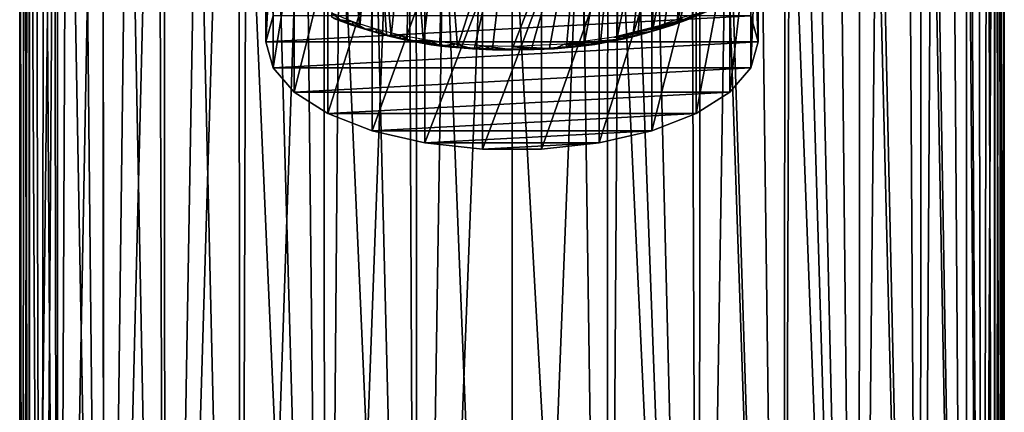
# Model space of a CAD drawing. Header units: millimetres. Extents: x -24 to 24, y -375 to 187.
# Tile 4 of 41: x -24 to 24, y 58 to 77. Entities that reach past the tile are written whole.
import ezdxf

# ---------------------------------------------------------------- set-up
doc = ezdxf.new("R2010")
doc.units = ezdxf.units.MM
doc.header["$LTSCALE"] = 19.07781
for name, color, linetype in [('10', 7, 'CONTINUOUS'), ('12', 7, 'CONTINUOUS'), ('20', 7, 'CONTINUOUS'), ('22', 7, 'CONTINUOUS'), ('24', 7, 'CONTINUOUS'), ('38', 7, 'CONTINUOUS'), ('44', 7, 'CONTINUOUS'), ('45', 7, 'CONTINUOUS'), ('46', 7, 'CONTINUOUS'), ('7', 7, 'CONTINUOUS'), ('9', 7, 'CONTINUOUS')]:
    doc.layers.add(name, color=color, linetype=linetype)

msp = doc.modelspace()

# ---------------------------------------------------------------- linework, layer by layer
at = {"layer": '10', "color": 7, "linetype": 'CONTINUOUS', "true_color": 0xa2afbf}
for points in [[(-8.79, 77.103, 106.361), (-8.357, 76.788, 105.255), (-7.759, 76.688, 105.51), (-8.79, 77.103, 106.361)], [(-8.357, 76.788, 105.255), (-7.76, 76.552, 104.669), (-7.759, 76.688, 105.51), (-8.357, 76.788, 105.255)], [(-7.76, 76.552, 104.669), (-7.177, 76.345, 104.102), (-7.759, 76.688, 105.51), (-7.76, 76.552, 104.669)], [(-7.759, 76.688, 105.51), (-7.177, 76.345, 104.102), (-6.627, 76.327, 104.77), (-7.759, 76.688, 105.51)], [(-7.177, 76.345, 104.102), (-6.605, 76.163, 103.566), (-6.627, 76.327, 104.77), (-7.177, 76.345, 104.102)], [(-6.605, 76.163, 103.566), (-6.052, 76.006, 103.051), (-6.627, 76.327, 104.77), (-6.605, 76.163, 103.566)], [(-6.627, 76.327, 104.77), (-6.052, 76.006, 103.051), (-5.409, 76.025, 104.151), (-6.627, 76.327, 104.77)], [(7.383, 76.488, 104.803), (7.182, 76.493, 105.11), (4.969, 75.935, 103.966), (7.383, 76.488, 104.803)], [(7.584, 76.487, 104.496), (7.383, 76.488, 104.803), (4.969, 75.935, 103.966), (7.584, 76.487, 104.496)], [(6.757, 76.209, 103.706), (7.584, 76.487, 104.496), (4.969, 75.935, 103.966), (6.757, 76.209, 103.706)], [(-6.052, 76.006, 103.051), (-5.51, 75.87, 102.56), (-5.409, 76.025, 104.151), (-6.052, 76.006, 103.051)], [(-5.51, 75.87, 102.56), (-4.975, 75.753, 102.099), (-5.409, 76.025, 104.151), (-5.51, 75.87, 102.56)], [(-5.409, 76.025, 104.151), (-4.975, 75.753, 102.099), (-4.12, 75.786, 103.661), (-5.409, 76.025, 104.151)], [(2.54, 75.59, 103.259), (5.463, 75.859, 102.521), (4.969, 75.935, 103.966), (2.54, 75.59, 103.259)], [(4.958, 75.749, 102.082), (5.463, 75.859, 102.521), (2.54, 75.59, 103.259), (4.958, 75.749, 102.082)], [(6.054, 76.006, 103.053), (6.757, 76.209, 103.706), (4.969, 75.935, 103.966), (6.054, 76.006, 103.053)], [(5.463, 75.859, 102.521), (6.054, 76.006, 103.053), (4.969, 75.935, 103.966), (5.463, 75.859, 102.521)], [(-4.975, 75.753, 102.099), (-4.455, 75.654, 101.661), (-4.12, 75.786, 103.661), (-4.975, 75.753, 102.099)], [(-4.455, 75.654, 101.661), (-3.94, 75.57, 101.253), (-4.12, 75.786, 103.661), (-4.455, 75.654, 101.661)], [(-3.94, 75.57, 101.253), (-3.431, 75.501, 100.872), (-4.12, 75.786, 103.661), (-3.94, 75.57, 101.253)], [(-4.12, 75.786, 103.661), (-3.431, 75.501, 100.872), (-2.777, 75.613, 103.306), (-4.12, 75.786, 103.661)], [(-3.431, 75.501, 100.872), (-2.93, 75.445, 100.52), (-2.777, 75.613, 103.306), (-3.431, 75.501, 100.872)], [(-2.93, 75.445, 100.52), (-1.932, 75.366, 99.935), (-2.777, 75.613, 103.306), (-2.93, 75.445, 100.52)], [(-2.777, 75.613, 103.306), (-1.932, 75.366, 99.935), (-1.397, 75.508, 103.091), (-2.777, 75.613, 103.306)], [(-1.932, 75.366, 99.935), (-0.948, 75.324, 99.552), (-1.397, 75.508, 103.091), (-1.932, 75.366, 99.935)], [(-0.948, 75.324, 99.552), (0, 75.312, 99.414), (-1.397, 75.508, 103.091), (-0.948, 75.324, 99.552)], [(-1.397, 75.508, 103.091), (0, 75.312, 99.414), (0, 75.473, 103.019), (-1.397, 75.508, 103.091)], [(0, 75.473, 103.019), (2.066, 75.374, 100.005), (2.54, 75.59, 103.259), (0, 75.473, 103.019)], [(1.079, 75.328, 99.585), (2.066, 75.374, 100.005), (0, 75.473, 103.019), (1.079, 75.328, 99.585)], [(0, 75.312, 99.414), (1.079, 75.328, 99.585), (0, 75.473, 103.019), (0, 75.312, 99.414)], [(2.066, 75.374, 100.005), (3.072, 75.46, 100.619), (2.54, 75.59, 103.259), (2.066, 75.374, 100.005)], [(4.034, 75.585, 101.326), (4.958, 75.749, 102.082), (2.54, 75.59, 103.259), (4.034, 75.585, 101.326)], [(3.072, 75.46, 100.619), (4.034, 75.585, 101.326), (2.54, 75.59, 103.259), (3.072, 75.46, 100.619)]]:
    msp.add_3dface(points, dxfattribs=at)
at = {"layer": '12', "color": 7, "linetype": 'CONTINUOUS', "true_color": 0xa2afbf}
for points in [[(-8.785, 76.917, 103.745), (-8.058, 76.639, 103.157), (-8.691, 76.839, 104.081), (-8.785, 76.917, 103.745)], [(-8.058, 76.639, 103.157), (-7.864, 76.539, 103.281), (-8.691, 76.839, 104.081), (-8.058, 76.639, 103.157)], [(-7.76, 76.552, 104.669), (-8.357, 76.788, 105.255), (-8.691, 76.839, 104.081), (-7.76, 76.552, 104.669)], [(-7.864, 76.539, 103.281), (-7.76, 76.552, 104.669), (-8.691, 76.839, 104.081), (-7.864, 76.539, 103.281)], [(-8.058, 76.639, 103.157), (-7.415, 76.42, 102.649), (-7.864, 76.539, 103.281), (-8.058, 76.639, 103.157)], [(-7.177, 76.345, 104.102), (-7.76, 76.552, 104.669), (-7.864, 76.539, 103.281), (-7.177, 76.345, 104.102)], [(-7.415, 76.42, 102.649), (-7.019, 76.278, 102.485), (-7.864, 76.539, 103.281), (-7.415, 76.42, 102.649)], [(-6.605, 76.163, 103.566), (-7.177, 76.345, 104.102), (-7.864, 76.539, 103.281), (-6.605, 76.163, 103.566)], [(-7.019, 76.278, 102.485), (-6.605, 76.163, 103.566), (-7.864, 76.539, 103.281), (-7.019, 76.278, 102.485)], [(-7.415, 76.42, 102.649), (-6.843, 76.244, 102.209), (-7.019, 76.278, 102.485), (-7.415, 76.42, 102.649)], [(-6.843, 76.244, 102.209), (-6.125, 76.048, 101.678), (-7.019, 76.278, 102.485), (-6.843, 76.244, 102.209)], [(-6.125, 76.048, 101.678), (-6.052, 76.006, 103.051), (-7.019, 76.278, 102.485), (-6.125, 76.048, 101.678)], [(-6.052, 76.006, 103.051), (-6.605, 76.163, 103.566), (-7.019, 76.278, 102.485), (-6.052, 76.006, 103.051)], [(-6.125, 76.048, 101.678), (-5.891, 75.99, 101.51), (-5.51, 75.87, 102.56), (-6.125, 76.048, 101.678)], [(-6.125, 76.048, 101.678), (-5.51, 75.87, 102.56), (-6.052, 76.006, 103.051), (-6.125, 76.048, 101.678)], [(-5.891, 75.99, 101.51), (-5.115, 75.819, 100.975), (-4.975, 75.753, 102.099), (-5.891, 75.99, 101.51)], [(-5.891, 75.99, 101.51), (-4.975, 75.753, 102.099), (-5.51, 75.87, 102.56), (-5.891, 75.99, 101.51)], [(-5.115, 75.819, 100.975), (-4.319, 75.674, 100.463), (-4.455, 75.654, 101.661), (-5.115, 75.819, 100.975)], [(-5.115, 75.819, 100.975), (-4.455, 75.654, 101.661), (-4.975, 75.753, 102.099), (-5.115, 75.819, 100.975)], [(-4.319, 75.674, 100.463), (-3.94, 75.57, 101.253), (-4.455, 75.654, 101.661), (-4.319, 75.674, 100.463)], [(-4.319, 75.674, 100.463), (-3.515, 75.559, 99.991), (-3.431, 75.501, 100.872), (-4.319, 75.674, 100.463)], [(-4.319, 75.674, 100.463), (-3.431, 75.501, 100.872), (-3.94, 75.57, 101.253), (-4.319, 75.674, 100.463)], [(-3.515, 75.559, 99.991), (-2.655, 75.465, 99.556), (-2.93, 75.445, 100.52), (-3.515, 75.559, 99.991)], [(-3.515, 75.559, 99.991), (-2.93, 75.445, 100.52), (-3.431, 75.501, 100.872), (-3.515, 75.559, 99.991)], [(-2.655, 75.465, 99.556), (-1.932, 75.366, 99.935), (-2.93, 75.445, 100.52), (-2.655, 75.465, 99.556)], [(-2.655, 75.465, 99.556), (-1.833, 75.404, 99.225), (-1.932, 75.366, 99.935), (-2.655, 75.465, 99.556)], [(-1.833, 75.404, 99.225), (-0.948, 75.324, 99.552), (-1.932, 75.366, 99.935), (-1.833, 75.404, 99.225)], [(-1.833, 75.404, 99.225), (-0.95, 75.364, 98.989), (-0.948, 75.324, 99.552), (-1.833, 75.404, 99.225)], [(-0.95, 75.364, 98.989), (0, 75.35, 98.899), (-0.948, 75.324, 99.552), (-0.95, 75.364, 98.989)], [(-0.948, 75.324, 99.552), (0, 75.35, 98.899), (0, 75.322, 99.156), (-0.948, 75.324, 99.552)], [(0, 75.312, 99.414), (-0.948, 75.324, 99.552), (0, 75.322, 99.156), (0, 75.312, 99.414)]]:
    msp.add_3dface(points, dxfattribs=at)
at = {"layer": '20', "color": 7, "linetype": 'CONTINUOUS', "true_color": 0xa2afbf}
for points in [[(0, 120.006, -3.21), (4.687, 119.925, -2.755), (0, 0.587, -24.267), (0, 120.006, -3.21)], [(0, 0.587, -24.267), (4.687, 119.925, -2.755), (4.626, 0.585, -23.81), (0, 0.587, -24.267)], [(4.626, 0.585, -23.81), (4.687, 119.925, -2.755), (9.102, 0.58, -22.447), (4.626, 0.585, -23.81)], [(4.687, 119.925, -2.755), (9.188, 119.688, -1.409), (9.102, 0.58, -22.447), (4.687, 119.925, -2.755)], [(9.102, 0.58, -22.447), (9.188, 119.688, -1.409), (13.241, 0.572, -20.225), (9.102, 0.58, -22.447)], [(9.188, 119.688, -1.409), (13.335, 119.303, 0.776), (13.241, 0.572, -20.225), (9.188, 119.688, -1.409)], [(13.241, 0.572, -20.225), (13.335, 119.303, 0.776), (16.887, 0.562, -17.217), (13.241, 0.572, -20.225)], [(13.335, 119.303, 0.776), (16.969, 118.785, 3.713), (16.887, 0.562, -17.217), (13.335, 119.303, 0.776)], [(16.887, 0.562, -17.217), (16.969, 118.785, 3.713), (19.896, 0.549, -13.533), (16.887, 0.562, -17.217)], [(16.969, 118.785, 3.713), (19.952, 118.154, 7.292), (19.896, 0.549, -13.533), (16.969, 118.785, 3.713)], [(19.896, 0.549, -13.533), (19.952, 118.154, 7.292), (22.142, 0.533, -9.308), (19.896, 0.549, -13.533)], [(19.952, 118.154, 7.292), (22.17, 117.434, 11.376), (22.142, 0.533, -9.308), (19.952, 118.154, 7.292)], [(22.142, 0.533, -9.308), (22.17, 117.434, 11.376), (22.948, 0.525, -7.044), (22.142, 0.533, -9.308)], [(22.17, 117.434, 11.376), (23.538, 116.652, 15.81), (22.948, 0.525, -7.044), (22.17, 117.434, 11.376)], [(22.948, 0.525, -7.044), (23.538, 116.652, 15.81), (23.53, 0.517, -4.707), (22.948, 0.525, -7.044)], [(23.53, 0.517, -4.707), (23.538, 116.652, 15.81), (23.882, 0.509, -2.322), (23.53, 0.517, -4.707)], [(23.538, 116.652, 15.81), (24, 115.838, 20.424), (23.882, 0.509, -2.322), (23.538, 116.652, 15.81)], [(24, 115.838, 20.424), (23.778, 107.458, 22.256), (24, 0.5, 0.088), (24, 115.838, 20.424)], [(23.882, 0.509, -2.322), (24, 115.838, 20.424), (24, 0.5, 0.088), (23.882, 0.509, -2.322)], [(23.745, 107.094, 22.429), (23.503, 105.947, 23.613), (23.53, 0.483, 4.883), (23.745, 107.094, 22.429)], [(23.882, 0.491, 2.498), (23.745, 107.094, 22.429), (23.53, 0.483, 4.883), (23.882, 0.491, 2.498)], [(23.763, 107.205, 22.317), (23.745, 107.094, 22.429), (23.882, 0.491, 2.498), (23.763, 107.205, 22.317)], [(23.776, 107.329, 22.245), (23.763, 107.205, 22.317), (23.882, 0.491, 2.498), (23.776, 107.329, 22.245)], [(23.778, 107.458, 22.256), (23.776, 107.329, 22.245), (23.882, 0.491, 2.498), (23.778, 107.458, 22.256)], [(24, 0.5, 0.088), (23.778, 107.458, 22.256), (23.882, 0.491, 2.498), (24, 0.5, 0.088)], [(23.503, 105.947, 23.613), (23.168, 104.615, 24.807), (23.53, 0.483, 4.883), (23.503, 105.947, 23.613)], [(23.168, 104.615, 24.807), (22.725, 103.134, 26.024), (22.948, 0.475, 7.22), (23.168, 104.615, 24.807)], [(23.53, 0.483, 4.883), (23.168, 104.615, 24.807), (22.948, 0.475, 7.22), (23.53, 0.483, 4.883)], [(22.725, 103.134, 26.024), (22.151, 101.519, 27.28), (22.948, 0.475, 7.22), (22.725, 103.134, 26.024)], [(22.151, 101.519, 27.28), (21.42, 99.774, 28.585), (22.142, 0.467, 9.485), (22.151, 101.519, 27.28)], [(22.948, 0.475, 7.22), (22.151, 101.519, 27.28), (22.142, 0.467, 9.485), (22.948, 0.475, 7.22)], [(21.42, 99.774, 28.585), (20.492, 97.897, 29.948), (22.142, 0.467, 9.485), (21.42, 99.774, 28.585)], [(20.492, 97.897, 29.948), (19.318, 95.886, 31.368), (19.896, 0.451, 13.709), (20.492, 97.897, 29.948)], [(22.142, 0.467, 9.485), (20.492, 97.897, 29.948), (19.896, 0.451, 13.709), (22.142, 0.467, 9.485)], [(19.318, 95.886, 31.368), (17.834, 93.746, 32.838), (19.896, 0.451, 13.709), (19.318, 95.886, 31.368)], [(17.834, 93.746, 32.838), (15.955, 91.501, 34.34), (16.887, 0.438, 17.394), (17.834, 93.746, 32.838)], [(19.896, 0.451, 13.709), (17.834, 93.746, 32.838), (16.887, 0.438, 17.394), (19.896, 0.451, 13.709)], [(15.955, 91.501, 34.34), (14.821, 90.353, 35.1), (16.887, 0.438, 17.394), (15.955, 91.501, 34.34)], [(14.821, 90.353, 35.1), (13.535, 89.182, 35.85), (16.887, 0.438, 17.394), (14.821, 90.353, 35.1)], [(13.535, 89.182, 35.85), (12.101, 88.049, 36.571), (13.241, 0.428, 20.401), (13.535, 89.182, 35.85)], [(16.887, 0.438, 17.394), (13.535, 89.182, 35.85), (13.241, 0.428, 20.401), (16.887, 0.438, 17.394)], [(12.101, 88.049, 36.571), (10.494, 86.967, 37.252), (13.241, 0.428, 20.401), (12.101, 88.049, 36.571)], [(10.494, 86.967, 37.252), (8.761, 85.977, 37.849), (9.102, 0.42, 22.624), (10.494, 86.967, 37.252)], [(13.241, 0.428, 20.401), (10.494, 86.967, 37.252), (9.102, 0.42, 22.624), (13.241, 0.428, 20.401)], [(8.761, 85.977, 37.849), (6.995, 85.174, 38.331), (9.102, 0.42, 22.624), (8.761, 85.977, 37.849)], [(6.995, 85.174, 38.331), (5.189, 84.538, 38.7), (9.102, 0.42, 22.624), (6.995, 85.174, 38.331)], [(5.189, 84.538, 38.7), (3.413, 84.09, 38.95), (4.626, 0.415, 23.986), (5.189, 84.538, 38.7)], [(9.102, 0.42, 22.624), (5.189, 84.538, 38.7), (4.626, 0.415, 23.986), (9.102, 0.42, 22.624)], [(3.413, 84.09, 38.95), (0, 83.749, 39.137), (4.626, 0.415, 23.986), (3.413, 84.09, 38.95)], [(0, 83.749, 39.137), (0, 0.413, 24.443), (4.626, 0.415, 23.986), (0, 83.749, 39.137)]]:
    msp.add_3dface(points, dxfattribs=at)
at = {"layer": '22', "color": 7, "linetype": 'CONTINUOUS', "true_color": 0xa2afbf}
for points in [[(8.761, 85.977, 37.849), (10.494, 86.967, 37.252), (8.058, 76.639, 103.157), (8.761, 85.977, 37.849)], [(8.058, 76.639, 103.157), (10.494, 86.967, 37.252), (8.785, 76.917, 103.745), (8.058, 76.639, 103.157)], [(6.995, 85.174, 38.331), (8.761, 85.977, 37.849), (6.843, 76.244, 102.209), (6.995, 85.174, 38.331)], [(6.843, 76.244, 102.209), (8.761, 85.977, 37.849), (7.415, 76.42, 102.649), (6.843, 76.244, 102.209)], [(7.415, 76.42, 102.649), (8.761, 85.977, 37.849), (8.058, 76.639, 103.157), (7.415, 76.42, 102.649)], [(5.189, 84.538, 38.7), (6.995, 85.174, 38.331), (5.115, 75.819, 100.975), (5.189, 84.538, 38.7)], [(5.115, 75.819, 100.975), (6.995, 85.174, 38.331), (5.891, 75.99, 101.51), (5.115, 75.819, 100.975)], [(5.891, 75.99, 101.51), (6.995, 85.174, 38.331), (6.133, 76.05, 101.684), (5.891, 75.99, 101.51)], [(6.133, 76.05, 101.684), (6.995, 85.174, 38.331), (6.843, 76.244, 102.209), (6.133, 76.05, 101.684)], [(3.413, 84.09, 38.95), (5.189, 84.538, 38.7), (3.515, 75.559, 99.991), (3.413, 84.09, 38.95)], [(3.515, 75.559, 99.991), (5.189, 84.538, 38.7), (4.319, 75.674, 100.463), (3.515, 75.559, 99.991)], [(4.319, 75.674, 100.463), (5.189, 84.538, 38.7), (5.115, 75.819, 100.975), (4.319, 75.674, 100.463)], [(0, 75.35, 98.899), (0, 83.749, 39.137), (3.413, 84.09, 38.95), (0, 75.35, 98.899)], [(0, 75.35, 98.899), (3.413, 84.09, 38.95), (0.95, 75.364, 98.989), (0, 75.35, 98.899)], [(0.95, 75.364, 98.989), (3.413, 84.09, 38.95), (1.833, 75.404, 99.225), (0.95, 75.364, 98.989)], [(1.833, 75.404, 99.225), (3.413, 84.09, 38.95), (2.655, 75.465, 99.556), (1.833, 75.404, 99.225)], [(2.655, 75.465, 99.556), (3.413, 84.09, 38.95), (3.515, 75.559, 99.991), (2.655, 75.465, 99.556)]]:
    msp.add_3dface(points, dxfattribs=at)
at = {"layer": '24', "color": 7, "linetype": 'CONTINUOUS', "true_color": 0xa2afbf}
for points in [[(8.298, 76.762, 105.19), (7.584, 76.487, 104.496), (8.698, 76.841, 104.086), (8.298, 76.762, 105.19)], [(8.698, 76.841, 104.086), (7.584, 76.487, 104.496), (7.872, 76.542, 103.286), (8.698, 76.841, 104.086)], [(8.058, 76.639, 103.157), (8.785, 76.917, 103.745), (7.872, 76.542, 103.286), (8.058, 76.639, 103.157)], [(8.785, 76.917, 103.745), (8.698, 76.841, 104.086), (7.872, 76.542, 103.286), (8.785, 76.917, 103.745)], [(8.978, 77.058, 105.872), (8.298, 76.762, 105.19), (9.506, 77.179, 104.89), (8.978, 77.058, 105.872)], [(9.506, 77.179, 104.89), (8.298, 76.762, 105.19), (8.698, 76.841, 104.086), (9.506, 77.179, 104.89)], [(7.584, 76.487, 104.496), (6.757, 76.209, 103.706), (7.872, 76.542, 103.286), (7.584, 76.487, 104.496)], [(7.872, 76.542, 103.286), (6.757, 76.209, 103.706), (7.027, 76.281, 102.491), (7.872, 76.542, 103.286)], [(6.843, 76.244, 102.209), (7.415, 76.42, 102.649), (7.027, 76.281, 102.491), (6.843, 76.244, 102.209)], [(7.415, 76.42, 102.649), (7.872, 76.542, 103.286), (7.027, 76.281, 102.491), (7.415, 76.42, 102.649)], [(7.415, 76.42, 102.649), (8.058, 76.639, 103.157), (7.872, 76.542, 103.286), (7.415, 76.42, 102.649)], [(5.463, 75.859, 102.521), (4.958, 75.749, 102.082), (5.891, 75.99, 101.51), (5.463, 75.859, 102.521)], [(4.958, 75.749, 102.082), (5.115, 75.819, 100.975), (5.891, 75.99, 101.51), (4.958, 75.749, 102.082)], [(6.054, 76.006, 103.053), (5.463, 75.859, 102.521), (6.133, 76.05, 101.684), (6.054, 76.006, 103.053)], [(5.463, 75.859, 102.521), (5.891, 75.99, 101.51), (6.133, 76.05, 101.684), (5.463, 75.859, 102.521)], [(6.757, 76.209, 103.706), (6.054, 76.006, 103.053), (7.027, 76.281, 102.491), (6.757, 76.209, 103.706)], [(6.054, 76.006, 103.053), (6.133, 76.05, 101.684), (7.027, 76.281, 102.491), (6.054, 76.006, 103.053)], [(6.133, 76.05, 101.684), (6.843, 76.244, 102.209), (7.027, 76.281, 102.491), (6.133, 76.05, 101.684)], [(0, 75.322, 99.156), (0, 75.35, 98.899), (0.95, 75.364, 98.989), (0, 75.322, 99.156)], [(1.079, 75.328, 99.585), (0, 75.312, 99.414), (0.95, 75.364, 98.989), (1.079, 75.328, 99.585)], [(0, 75.312, 99.414), (0, 75.322, 99.156), (0.95, 75.364, 98.989), (0, 75.312, 99.414)], [(1.079, 75.328, 99.585), (0.95, 75.364, 98.989), (1.833, 75.404, 99.225), (1.079, 75.328, 99.585)], [(2.066, 75.374, 100.005), (1.079, 75.328, 99.585), (1.833, 75.404, 99.225), (2.066, 75.374, 100.005)], [(2.066, 75.374, 100.005), (1.833, 75.404, 99.225), (2.655, 75.465, 99.556), (2.066, 75.374, 100.005)], [(3.072, 75.46, 100.619), (2.066, 75.374, 100.005), (2.655, 75.465, 99.556), (3.072, 75.46, 100.619)], [(3.072, 75.46, 100.619), (2.655, 75.465, 99.556), (3.515, 75.559, 99.991), (3.072, 75.46, 100.619)], [(4.034, 75.585, 101.326), (3.072, 75.46, 100.619), (4.319, 75.674, 100.463), (4.034, 75.585, 101.326)], [(3.072, 75.46, 100.619), (3.515, 75.559, 99.991), (4.319, 75.674, 100.463), (3.072, 75.46, 100.619)], [(4.958, 75.749, 102.082), (4.034, 75.585, 101.326), (5.115, 75.819, 100.975), (4.958, 75.749, 102.082)], [(4.034, 75.585, 101.326), (4.319, 75.674, 100.463), (5.115, 75.819, 100.975), (4.034, 75.585, 101.326)]]:
    msp.add_3dface(points, dxfattribs=at)
at = {"layer": '38', "color": 7, "linetype": 'CONTINUOUS', "true_color": 0xa2afbf}
for points in [[(7.182, 76.493, 105.11), (8.298, 76.762, 105.19), (8.266, 76.88, 105.903), (7.182, 76.493, 105.11)], [(8.298, 76.762, 105.19), (8.978, 77.058, 105.872), (8.266, 76.88, 105.903), (8.298, 76.762, 105.19)], [(7.182, 76.493, 105.11), (7.383, 76.488, 104.803), (8.298, 76.762, 105.19), (7.182, 76.493, 105.11)], [(7.383, 76.488, 104.803), (7.584, 76.487, 104.496), (8.298, 76.762, 105.19), (7.383, 76.488, 104.803)]]:
    msp.add_3dface(points, dxfattribs=at)
at = {"layer": '44', "color": 7, "linetype": 'CONTINUOUS', "true_color": 0xa2afbf}
for points in [[(-11.651, 76.967, 119.117), (-12, 75.708, 116.534), (11.651, 76.968, 119.118), (-11.651, 76.967, 119.117)], [(11.651, 76.968, 119.118), (-12, 75.708, 116.534), (12, 75.708, 116.534), (11.651, 76.968, 119.118)], [(12, 75.708, 116.534), (-12, 75.708, 116.534), (-11.651, 74.448, 113.951), (12, 75.708, 116.534)], [(11.651, 74.448, 113.951), (12, 75.708, 116.534), (-11.651, 74.448, 113.951), (11.651, 74.448, 113.951)], [(-10.624, 73.262, 111.52), (11.651, 74.448, 113.951), (-11.651, 74.448, 113.951), (-10.624, 73.262, 111.52)], [(10.624, 73.262, 111.52), (11.651, 74.448, 113.951), (-10.624, 73.262, 111.52), (10.624, 73.262, 111.52)], [(-8.979, 72.218, 109.38), (10.624, 73.262, 111.52), (-10.624, 73.262, 111.52), (-8.979, 72.218, 109.38)], [(8.979, 72.218, 109.38), (10.624, 73.262, 111.52), (-8.979, 72.218, 109.38), (8.979, 72.218, 109.38)], [(-6.814, 71.378, 107.657), (8.979, 72.218, 109.38), (-8.979, 72.218, 109.38), (-6.814, 71.378, 107.657)], [(6.814, 71.378, 107.657), (8.979, 72.218, 109.38), (-6.814, 71.378, 107.657), (6.814, 71.378, 107.657)], [(-4.253, 70.789, 106.45), (6.814, 71.378, 107.657), (-6.814, 71.378, 107.657), (-4.253, 70.789, 106.45)], [(4.253, 70.789, 106.45), (6.814, 71.378, 107.657), (-4.253, 70.789, 106.45), (4.253, 70.789, 106.45)], [(-1.446, 70.486, 105.828), (4.253, 70.789, 106.45), (-4.253, 70.789, 106.45), (-1.446, 70.486, 105.828)], [(1.446, 70.486, 105.828), (4.253, 70.789, 106.45), (-1.446, 70.486, 105.828), (1.446, 70.486, 105.828)]]:
    msp.add_3dface(points, dxfattribs=at)
at = {"layer": '45', "color": 7, "linetype": 'CONTINUOUS', "true_color": 0xa2afbf}
for points in [[(11.651, 76.968, 119.118), (12, 75.708, 116.534), (11.651, 84.606, 115.389), (11.651, 76.968, 119.118)], [(11.651, 84.606, 115.389), (12, 75.708, 116.534), (12, 83.347, 112.808), (11.651, 84.606, 115.389)], [(-12, 75.708, 116.534), (-11.651, 76.967, 119.117), (-12, 83.347, 112.808), (-12, 75.708, 116.534)]]:
    msp.add_3dface(points, dxfattribs=at)
at = {"layer": '46', "color": 7, "linetype": 'CONTINUOUS', "true_color": 0xa2afbf}
for points in [[(-12, 75.708, 116.534), (-12, 83.347, 112.808), (-11.651, 82.089, 110.227), (-12, 75.708, 116.534)], [(12, 75.708, 116.534), (11.651, 74.448, 113.951), (12, 83.347, 112.808), (12, 75.708, 116.534)], [(12, 83.347, 112.808), (11.651, 74.448, 113.951), (11.651, 82.089, 110.227), (12, 83.347, 112.808)], [(-11.651, 74.448, 113.951), (-12, 75.708, 116.534), (-11.651, 82.089, 110.227), (-11.651, 74.448, 113.951)], [(-10.625, 80.903, 107.796), (-11.651, 74.448, 113.951), (-11.651, 82.089, 110.227), (-10.625, 80.903, 107.796)], [(11.651, 74.448, 113.951), (10.624, 73.262, 111.52), (11.651, 82.089, 110.227), (11.651, 74.448, 113.951)], [(11.651, 82.089, 110.227), (10.624, 73.262, 111.52), (10.625, 80.903, 107.796), (11.651, 82.089, 110.227)], [(-10.624, 73.262, 111.52), (-11.651, 74.448, 113.951), (-10.625, 80.903, 107.796), (-10.624, 73.262, 111.52)], [(-8.982, 79.859, 105.656), (-10.624, 73.262, 111.52), (-10.625, 80.903, 107.796), (-8.982, 79.859, 105.656)], [(10.624, 73.262, 111.52), (8.979, 72.218, 109.38), (10.625, 80.903, 107.796), (10.624, 73.262, 111.52)], [(10.625, 80.903, 107.796), (8.979, 72.218, 109.38), (8.982, 79.859, 105.656), (10.625, 80.903, 107.796)], [(-8.979, 72.218, 109.38), (-10.624, 73.262, 111.52), (-8.982, 79.859, 105.656), (-8.979, 72.218, 109.38)], [(-6.817, 79.018, 103.932), (-8.979, 72.218, 109.38), (-8.982, 79.859, 105.656), (-6.817, 79.018, 103.932)], [(8.979, 72.218, 109.38), (6.814, 71.378, 107.657), (8.982, 79.859, 105.656), (8.979, 72.218, 109.38)], [(8.982, 79.859, 105.656), (6.814, 71.378, 107.657), (6.817, 79.018, 103.932), (8.982, 79.859, 105.656)], [(-6.814, 71.378, 107.657), (-8.979, 72.218, 109.38), (-6.817, 79.018, 103.932), (-6.814, 71.378, 107.657)], [(-4.255, 78.429, 102.723), (-6.814, 71.378, 107.657), (-6.817, 79.018, 103.932), (-4.255, 78.429, 102.723)], [(6.814, 71.378, 107.657), (4.253, 70.789, 106.45), (6.817, 79.018, 103.932), (6.814, 71.378, 107.657)], [(6.817, 79.018, 103.932), (4.253, 70.789, 106.45), (4.255, 78.429, 102.723), (6.817, 79.018, 103.932)], [(-4.253, 70.789, 106.45), (-6.814, 71.378, 107.657), (-4.255, 78.429, 102.723), (-4.253, 70.789, 106.45)], [(-1.446, 78.125, 102.101), (-4.253, 70.789, 106.45), (-4.255, 78.429, 102.723), (-1.446, 78.125, 102.101)], [(4.253, 70.789, 106.45), (1.446, 70.486, 105.828), (4.255, 78.429, 102.723), (4.253, 70.789, 106.45)], [(4.255, 78.429, 102.723), (1.446, 70.486, 105.828), (1.446, 78.125, 102.101), (4.255, 78.429, 102.723)], [(-1.446, 70.486, 105.828), (-4.253, 70.789, 106.45), (-1.446, 78.125, 102.101), (-1.446, 70.486, 105.828)], [(1.446, 70.486, 105.828), (-1.446, 70.486, 105.828), (1.446, 78.125, 102.101), (1.446, 70.486, 105.828)], [(1.446, 78.125, 102.101), (-1.446, 70.486, 105.828), (-1.446, 78.125, 102.101), (1.446, 78.125, 102.101)]]:
    msp.add_3dface(points, dxfattribs=at)
at = {"layer": '7', "color": 7, "linetype": 'CONTINUOUS', "true_color": 0xa2afbf}
for points in [[(-4.687, 119.925, -2.755), (0, 120.006, -3.21), (-4.626, 0.585, -23.81), (-4.687, 119.925, -2.755)], [(-4.626, 0.585, -23.81), (0, 120.006, -3.21), (0, 0.587, -24.267), (-4.626, 0.585, -23.81)], [(-13.335, 119.303, 0.776), (-9.188, 119.688, -1.409), (-13.241, 0.572, -20.225), (-13.335, 119.303, 0.776)], [(-13.241, 0.572, -20.225), (-9.188, 119.688, -1.409), (-9.102, 0.58, -22.447), (-13.241, 0.572, -20.225)], [(-9.188, 119.688, -1.409), (-4.687, 119.925, -2.755), (-9.102, 0.58, -22.447), (-9.188, 119.688, -1.409)], [(-9.102, 0.58, -22.447), (-4.687, 119.925, -2.755), (-4.626, 0.585, -23.81), (-9.102, 0.58, -22.447)], [(-16.969, 118.785, 3.713), (-13.335, 119.303, 0.776), (-16.887, 0.562, -17.217), (-16.969, 118.785, 3.713)], [(-16.887, 0.562, -17.217), (-13.335, 119.303, 0.776), (-13.241, 0.572, -20.225), (-16.887, 0.562, -17.217)], [(-19.952, 118.154, 7.292), (-16.969, 118.785, 3.713), (-19.896, 0.549, -13.533), (-19.952, 118.154, 7.292)], [(-19.896, 0.549, -13.533), (-16.969, 118.785, 3.713), (-16.887, 0.562, -17.217), (-19.896, 0.549, -13.533)], [(-22.17, 117.434, 11.376), (-19.952, 118.154, 7.292), (-22.142, 0.533, -9.308), (-22.17, 117.434, 11.376)], [(-22.142, 0.533, -9.308), (-19.952, 118.154, 7.292), (-19.896, 0.549, -13.533), (-22.142, 0.533, -9.308)], [(-23.538, 116.652, 15.81), (-22.17, 117.434, 11.376), (-23.53, 0.517, -4.707), (-23.538, 116.652, 15.81)], [(-23.53, 0.517, -4.707), (-22.17, 117.434, 11.376), (-22.948, 0.525, -7.044), (-23.53, 0.517, -4.707)], [(-22.948, 0.525, -7.044), (-22.17, 117.434, 11.376), (-22.142, 0.533, -9.308), (-22.948, 0.525, -7.044)], [(-24, 115.838, 20.424), (-23.538, 116.652, 15.81), (-23.882, 0.509, -2.322), (-24, 115.838, 20.424)], [(-23.882, 0.509, -2.322), (-23.538, 116.652, 15.81), (-23.53, 0.517, -4.707), (-23.882, 0.509, -2.322)], [(-23.778, 107.453, 22.253), (-24, 115.838, 20.424), (-23.882, 0.491, 2.498), (-23.778, 107.453, 22.253)], [(-23.882, 0.491, 2.498), (-24, 115.838, 20.424), (-24, 0.5, 0.088), (-23.882, 0.491, 2.498)], [(-24, 0.5, 0.088), (-24, 115.838, 20.424), (-23.882, 0.509, -2.322), (-24, 0.5, 0.088)], [(-23.53, 0.483, 4.883), (-23.778, 107.453, 22.253), (-23.882, 0.491, 2.498), (-23.53, 0.483, 4.883)], [(-23.776, 107.325, 22.246), (-23.778, 107.453, 22.253), (-23.53, 0.483, 4.883), (-23.776, 107.325, 22.246)], [(-23.763, 107.203, 22.319), (-23.776, 107.325, 22.246), (-23.53, 0.483, 4.883), (-23.763, 107.203, 22.319)], [(-23.745, 107.094, 22.429), (-23.763, 107.203, 22.319), (-23.53, 0.483, 4.883), (-23.745, 107.094, 22.429)], [(-23.523, 106.033, 23.532), (-23.745, 107.094, 22.429), (-23.53, 0.483, 4.883), (-23.523, 106.033, 23.532)], [(-22.948, 0.475, 7.22), (-23.523, 106.033, 23.532), (-23.53, 0.483, 4.883), (-22.948, 0.475, 7.22)], [(-23.222, 104.813, 24.637), (-23.523, 106.033, 23.532), (-22.948, 0.475, 7.22), (-23.222, 104.813, 24.637)], [(-22.829, 103.458, 25.763), (-23.222, 104.813, 24.637), (-22.948, 0.475, 7.22), (-22.829, 103.458, 25.763)], [(-22.142, 0.467, 9.485), (-22.829, 103.458, 25.763), (-22.948, 0.475, 7.22), (-22.142, 0.467, 9.485)], [(-22.327, 101.986, 26.922), (-22.829, 103.458, 25.763), (-22.142, 0.467, 9.485), (-22.327, 101.986, 26.922)], [(-21.697, 100.402, 28.121), (-22.327, 101.986, 26.922), (-22.142, 0.467, 9.485), (-21.697, 100.402, 28.121)], [(-19.896, 0.451, 13.709), (-21.697, 100.402, 28.121), (-22.142, 0.467, 9.485), (-19.896, 0.451, 13.709)], [(-20.91, 98.704, 29.366), (-21.697, 100.402, 28.121), (-19.896, 0.451, 13.709), (-20.91, 98.704, 29.366)], [(-19.931, 96.895, 30.661), (-20.91, 98.704, 29.366), (-19.896, 0.451, 13.709), (-19.931, 96.895, 30.661)], [(-18.716, 94.971, 32.001), (-19.931, 96.895, 30.661), (-19.896, 0.451, 13.709), (-18.716, 94.971, 32.001)], [(-16.887, 0.438, 17.394), (-18.716, 94.971, 32.001), (-19.896, 0.451, 13.709), (-16.887, 0.438, 17.394)], [(-17.208, 92.948, 33.377), (-18.716, 94.971, 32.001), (-16.887, 0.438, 17.394), (-17.208, 92.948, 33.377)], [(-15.332, 90.85, 34.769), (-17.208, 92.948, 33.377), (-16.887, 0.438, 17.394), (-15.332, 90.85, 34.769)], [(-13.241, 0.428, 20.401), (-15.332, 90.85, 34.769), (-16.887, 0.438, 17.394), (-13.241, 0.428, 20.401)], [(-12.956, 88.705, 36.156), (-15.332, 90.85, 34.769), (-13.241, 0.428, 20.401), (-12.956, 88.705, 36.156)], [(-9.102, 0.42, 22.624), (-12.956, 88.705, 36.156), (-13.241, 0.428, 20.401), (-9.102, 0.42, 22.624)], [(-11.564, 87.663, 36.812), (-12.956, 88.705, 36.156), (-9.102, 0.42, 22.624), (-11.564, 87.663, 36.812)], [(-10.034, 86.686, 37.423), (-11.564, 87.663, 36.812), (-9.102, 0.42, 22.624), (-10.034, 86.686, 37.423)], [(-8.394, 85.793, 37.959), (-10.034, 86.686, 37.423), (-9.102, 0.42, 22.624), (-8.394, 85.793, 37.959)], [(-4.626, 0.415, 23.986), (-8.394, 85.793, 37.959), (-9.102, 0.42, 22.624), (-4.626, 0.415, 23.986)], [(-6.723, 85.065, 38.394), (-8.394, 85.793, 37.959), (-4.626, 0.415, 23.986), (-6.723, 85.065, 38.394)], [(-5.017, 84.485, 38.729), (-6.723, 85.065, 38.394), (-4.626, 0.415, 23.986), (-5.017, 84.485, 38.729)], [(-3.319, 84.073, 38.96), (-5.017, 84.485, 38.729), (-4.626, 0.415, 23.986), (-3.319, 84.073, 38.96)], [(0, 0.413, 24.443), (-3.319, 84.073, 38.96), (-4.626, 0.415, 23.986), (0, 0.413, 24.443)], [(0, 83.749, 39.137), (-3.319, 84.073, 38.96), (0, 0.413, 24.443), (0, 83.749, 39.137)]]:
    msp.add_3dface(points, dxfattribs=at)
at = {"layer": '9', "color": 7, "linetype": 'CONTINUOUS', "true_color": 0xa2afbf}
for points in [[(-8.785, 76.917, 103.745), (-8.394, 85.793, 37.959), (-8.058, 76.639, 103.157), (-8.785, 76.917, 103.745)], [(-8.394, 85.793, 37.959), (-6.723, 85.065, 38.394), (-7.415, 76.42, 102.649), (-8.394, 85.793, 37.959)], [(-8.058, 76.639, 103.157), (-8.394, 85.793, 37.959), (-7.415, 76.42, 102.649), (-8.058, 76.639, 103.157)], [(-7.415, 76.42, 102.649), (-6.723, 85.065, 38.394), (-6.843, 76.244, 102.209), (-7.415, 76.42, 102.649)], [(-6.843, 76.244, 102.209), (-6.723, 85.065, 38.394), (-6.125, 76.048, 101.678), (-6.843, 76.244, 102.209)], [(-6.723, 85.065, 38.394), (-5.017, 84.485, 38.729), (-5.891, 75.99, 101.51), (-6.723, 85.065, 38.394)], [(-6.125, 76.048, 101.678), (-6.723, 85.065, 38.394), (-5.891, 75.99, 101.51), (-6.125, 76.048, 101.678)], [(-5.891, 75.99, 101.51), (-5.017, 84.485, 38.729), (-5.115, 75.819, 100.975), (-5.891, 75.99, 101.51)], [(-5.115, 75.819, 100.975), (-5.017, 84.485, 38.729), (-4.319, 75.674, 100.463), (-5.115, 75.819, 100.975)], [(-5.017, 84.485, 38.729), (-3.319, 84.073, 38.96), (-4.319, 75.674, 100.463), (-5.017, 84.485, 38.729)], [(-4.319, 75.674, 100.463), (-3.319, 84.073, 38.96), (-3.515, 75.559, 99.991), (-4.319, 75.674, 100.463)], [(-3.515, 75.559, 99.991), (-3.319, 84.073, 38.96), (-2.655, 75.465, 99.556), (-3.515, 75.559, 99.991)], [(-3.319, 84.073, 38.96), (0, 83.749, 39.137), (-2.655, 75.465, 99.556), (-3.319, 84.073, 38.96)], [(-2.655, 75.465, 99.556), (0, 83.749, 39.137), (-1.833, 75.404, 99.225), (-2.655, 75.465, 99.556)], [(-1.833, 75.404, 99.225), (0, 83.749, 39.137), (-0.95, 75.364, 98.989), (-1.833, 75.404, 99.225)], [(-0.95, 75.364, 98.989), (0, 83.749, 39.137), (0, 75.35, 98.899), (-0.95, 75.364, 98.989)]]:
    msp.add_3dface(points, dxfattribs=at)

doc.saveas('drawing.dxf')
